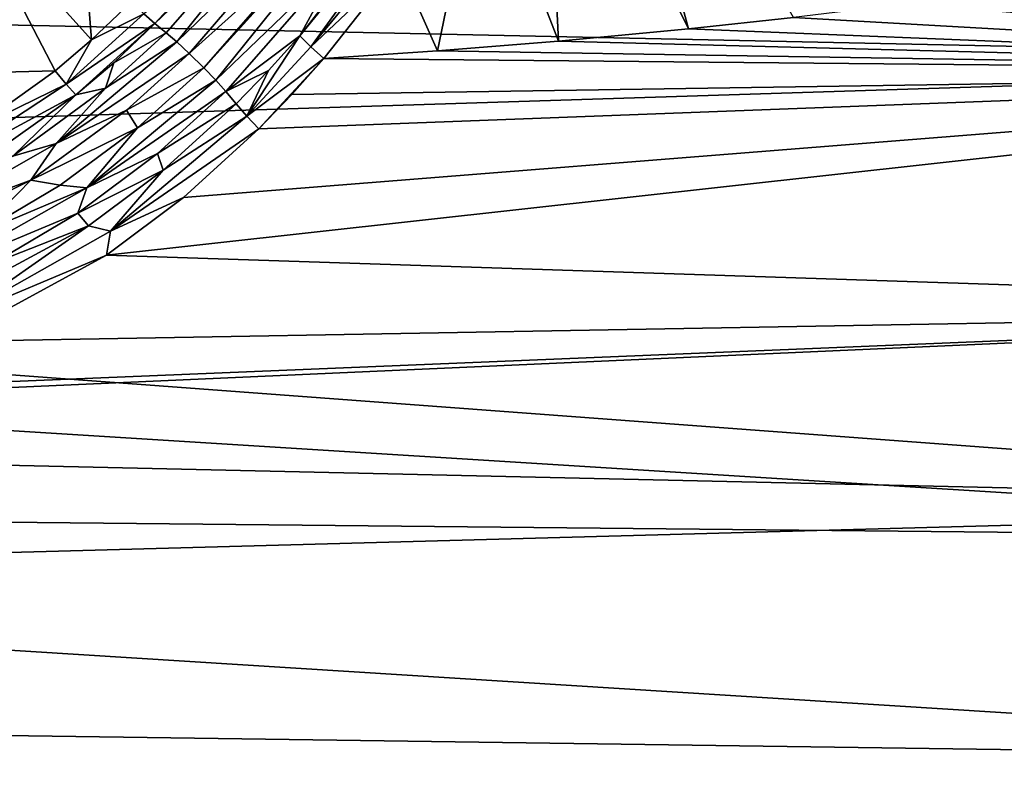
# Model space of a CAD drawing. Header units: millimetres. Extents: x -151 to 151, y -40 to 44.
# Tile 31 of 124: x -122 to -112, y -10 to -2. Entities that reach past the tile are written whole.
import ezdxf

# ---------------------------------------------------------------- set-up
doc = ezdxf.new("R2010")
doc.units = ezdxf.units.MM
doc.header["$LTSCALE"] = 45.597872
for name, color, linetype in [('280', 7, 'CONTINUOUS'), ('284', 7, 'CONTINUOUS'), ('363', 7, 'CONTINUOUS'), ('364', 7, 'CONTINUOUS'), ('381', 7, 'CONTINUOUS'), ('393', 7, 'CONTINUOUS'), ('412', 7, 'CONTINUOUS'), ('419', 7, 'CONTINUOUS'), ('443', 7, 'CONTINUOUS'), ('444', 7, 'CONTINUOUS'), ('445', 7, 'CONTINUOUS'), ('446', 7, 'CONTINUOUS'), ('447', 7, 'CONTINUOUS'), ('448', 7, 'CONTINUOUS'), ('449', 7, 'CONTINUOUS'), ('490', 7, 'CONTINUOUS'), ('540', 7, 'CONTINUOUS'), ('541', 7, 'CONTINUOUS')]:
    doc.layers.add(name, color=color, linetype=linetype)

msp = doc.modelspace()

# ---------------------------------------------------------------- linework, layer by layer
at = {"layer": '280', "color": 7, "linetype": 'CONTINUOUS', "true_color": 0xa2afbf}
for points in [[(-104.2, -2.581, -21.269), (-147.682, 0.676, -19.895), (-104.2, 2.155, -21.316), (-104.2, -2.581, -21.269)], [(-147.682, -1.653, -19.838), (-147.682, 0.676, -19.895), (-104.2, -2.581, -21.269), (-147.682, -1.653, -19.838)], [(-147.682, -3.959, -19.509), (-147.682, -1.653, -19.838), (-104.2, -2.581, -21.269), (-147.682, -3.959, -19.509)], [(-111.815, -1.794, 21.083), (-113.085, -1.971, 21.023), (-104.2, -2.684, 21.256), (-111.815, -1.794, 21.083)], [(-113.085, -1.971, 21.023), (-114.26, -2.115, 20.967), (-104.2, -2.684, 21.256), (-113.085, -1.971, 21.023)], [(-114.26, -2.115, 20.967), (-115.355, -2.234, 20.916), (-104.2, -2.684, 21.256), (-114.26, -2.115, 20.967)], [(-115.355, -2.234, 20.916), (-116.711, -2.363, 20.855), (-104.2, -2.684, 21.256), (-115.355, -2.234, 20.916)], [(-116.711, -2.363, 20.855), (-117.972, -2.463, 20.799), (-104.2, -2.684, 21.256), (-116.711, -2.363, 20.855)], [(-119.157, -2.542, 20.748), (-119.49, -2.916, 20.687), (-104.2, -2.684, 21.256), (-119.157, -2.542, 20.748)], [(-117.972, -2.463, 20.799), (-119.157, -2.542, 20.748), (-104.2, -2.684, 21.256), (-117.972, -2.463, 20.799)], [(-104.2, -7.192, -20.182), (-147.682, -3.959, -19.509), (-104.2, -2.581, -21.269), (-104.2, -7.192, -20.182)], [(-121.956, -2.671, 20.633), (-123.327, -2.706, 20.58), (-122.818, -3.285, 20.513), (-121.956, -2.671, 20.633)], [(-120.62, -3.99, 20.466), (-121.421, -4.592, 20.311), (-104.2, -2.684, 21.256), (-120.62, -3.99, 20.466)], [(-104.2, -2.684, 21.256), (-121.421, -4.592, 20.311), (-104.2, -5.156, 20.795), (-104.2, -2.684, 21.256)], [(-119.835, -3.273, 20.621), (-120.62, -3.99, 20.466), (-104.2, -2.684, 21.256), (-119.835, -3.273, 20.621)], [(-119.49, -2.916, 20.687), (-119.835, -3.273, 20.621), (-104.2, -2.684, 21.256), (-119.49, -2.916, 20.687)], [(-147.682, -6.21, -18.913), (-147.682, -3.959, -19.509), (-104.2, -7.192, -20.182), (-147.682, -6.21, -18.913)], [(-121.421, -4.592, 20.311), (-123.074, -5.491, 20.027), (-104.2, -5.156, 20.795), (-121.421, -4.592, 20.311)], [(-124.771, -6.005, 19.817), (-126.618, -6.156, 19.703), (-104.2, -5.156, 20.795), (-124.771, -6.005, 19.817)], [(-104.2, -5.156, 20.795), (-126.618, -6.156, 19.703), (-104.2, -7.556, 20.048), (-104.2, -5.156, 20.795)], [(-123.074, -5.491, 20.027), (-124.771, -6.005, 19.817), (-104.2, -5.156, 20.795), (-123.074, -5.491, 20.027)], [(-126.618, -6.156, 19.703), (-147.682, -7.117, 18.591), (-104.2, -7.556, 20.048), (-126.618, -6.156, 19.703)], [(-147.682, -8.377, -18.058), (-147.682, -6.21, -18.913), (-104.2, -7.192, -20.182), (-147.682, -8.377, -18.058)], [(-147.682, -7.117, 18.591), (-147.682, -9.24, 17.632), (-104.2, -9.852, 19.025), (-147.682, -7.117, 18.591)], [(-104.2, -7.556, 20.048), (-147.682, -7.117, 18.591), (-104.2, -9.852, 19.025), (-104.2, -7.556, 20.048)], [(-104.2, -11.451, -18.108), (-147.682, -8.377, -18.058), (-104.2, -7.192, -20.182), (-104.2, -11.451, -18.108)], [(-147.682, -10.428, -16.957), (-147.682, -8.377, -18.058), (-104.2, -11.451, -18.108), (-147.682, -10.428, -16.957)], [(-147.682, -9.24, 17.632), (-147.682, -11.237, 16.432), (-104.2, -12.013, 17.74), (-147.682, -9.24, 17.632)], [(-104.2, -9.852, 19.025), (-147.682, -9.24, 17.632), (-104.2, -12.013, 17.74), (-104.2, -9.852, 19.025)]]:
    msp.add_3dface(points, dxfattribs=at)
at = {"layer": '284', "color": 7, "linetype": 'CONTINUOUS', "true_color": 0xa2afbf}
for points in [[(-115.355, -2.234, 20.916), (-116.414, 1.686, 21.116), (-116.865, 0.845, 21.064), (-115.355, -2.234, 20.916)], [(-115.355, -2.234, 20.916), (-114.26, -2.115, 20.967), (-116.414, 1.686, 21.116), (-115.355, -2.234, 20.916)], [(-117.521, -0.276, 20.989), (-116.711, -2.363, 20.855), (-116.865, 0.845, 21.064), (-117.521, -0.276, 20.989)], [(-116.711, -2.363, 20.855), (-115.355, -2.234, 20.916), (-116.865, 0.845, 21.064), (-116.711, -2.363, 20.855)], [(-122.87, -0.917, 20.771), (-121.576, -2.348, 20.685), (-121.773, 0.13, 20.879), (-122.87, -0.917, 20.771)], [(-121.576, -2.348, 20.685), (-121.162, -1.953, 20.742), (-121.773, 0.13, 20.879), (-121.576, -2.348, 20.685)], [(-118.375, -1.551, 20.875), (-117.972, -2.463, 20.799), (-117.521, -0.276, 20.989), (-118.375, -1.551, 20.875)], [(-117.972, -2.463, 20.799), (-116.711, -2.363, 20.855), (-117.521, -0.276, 20.989), (-117.972, -2.463, 20.799)], [(-123.327, -2.706, 20.58), (-121.956, -2.671, 20.633), (-122.87, -0.917, 20.771), (-123.327, -2.706, 20.58)], [(-121.956, -2.671, 20.633), (-121.576, -2.348, 20.685), (-122.87, -0.917, 20.771), (-121.956, -2.671, 20.633)], [(-119.157, -2.542, 20.748), (-117.972, -2.463, 20.799), (-118.375, -1.551, 20.875), (-119.157, -2.542, 20.748)]]:
    msp.add_3dface(points, dxfattribs=at)
at = {"layer": '363', "color": 7, "linetype": 'CONTINUOUS', "true_color": 0xa2afbf}
for points in [[(-118.976, -1.51, 20.582), (-119.406, -2.306, 20.637), (-118.458, -1.092, 20.781), (-118.976, -1.51, 20.582)], [(-120.177, -2.885, 20.391), (-119.406, -2.306, 20.637), (-118.976, -1.51, 20.582), (-120.177, -2.885, 20.391)], [(-119.732, -2.667, 20.58), (-119.406, -2.306, 20.637), (-120.177, -2.885, 20.391), (-119.732, -2.667, 20.58)], [(-120.068, -3.014, 20.52), (-119.732, -2.667, 20.58), (-120.177, -2.885, 20.391), (-120.068, -3.014, 20.52)]]:
    msp.add_3dface(points, dxfattribs=at)
at = {"layer": '364', "color": 7, "linetype": 'CONTINUOUS', "true_color": 0xa2afbf}
for points in [[(-120.8, -2.273, 20.446), (-119.685, -0.997, 20.598), (-120.919, -2.179, 20.596), (-120.8, -2.273, 20.446)], [(-120.919, -2.179, 20.596), (-119.685, -0.997, 20.598), (-120.388, -1.606, 20.673), (-120.919, -2.179, 20.596)]]:
    msp.add_3dface(points, dxfattribs=at)
at = {"layer": '381', "color": 7, "linetype": 'CONTINUOUS', "true_color": 0xa2afbf}
for points in [[(-119.268, -0.99, 20.486), (-120.56, -2.489, 20.302), (-119.235, -1.3, 20.464), (-119.268, -0.99, 20.486)], [(-120.56, -2.489, 20.302), (-120.408, -2.638, 20.288), (-119.235, -1.3, 20.464), (-120.56, -2.489, 20.302)]]:
    msp.add_3dface(points, dxfattribs=at)
at = {"layer": '393', "color": 7, "linetype": 'CONTINUOUS', "true_color": 0xa2afbf}
for points in [[(-119.685, -0.997, 20.598), (-120.8, -2.273, 20.446), (-118.834, -0.059, 20.592), (-119.685, -0.997, 20.598)], [(-120.8, -2.273, 20.446), (-120.687, -2.369, 20.345), (-118.834, -0.059, 20.592), (-120.8, -2.273, 20.446)], [(-120.687, -2.369, 20.345), (-119.268, -0.99, 20.486), (-118.834, -0.059, 20.592), (-120.687, -2.369, 20.345)], [(-120.56, -2.489, 20.302), (-119.268, -0.99, 20.486), (-120.687, -2.369, 20.345), (-120.56, -2.489, 20.302)]]:
    msp.add_3dface(points, dxfattribs=at)
at = {"layer": '412', "color": 7, "linetype": 'CONTINUOUS', "true_color": 0xa2afbf}
for points in [[(-119.235, -1.3, 20.464), (-120.408, -2.638, 20.288), (-118.383, -0.405, 20.586), (-119.235, -1.3, 20.464)], [(-120.408, -2.638, 20.288), (-120.283, -2.766, 20.309), (-118.383, -0.405, 20.586), (-120.408, -2.638, 20.288)], [(-120.283, -2.766, 20.309), (-118.976, -1.51, 20.582), (-118.383, -0.405, 20.586), (-120.283, -2.766, 20.309)], [(-120.177, -2.885, 20.391), (-118.976, -1.51, 20.582), (-120.283, -2.766, 20.309), (-120.177, -2.885, 20.391)]]:
    msp.add_3dface(points, dxfattribs=at)
at = {"layer": '419', "color": 7, "linetype": 'CONTINUOUS', "true_color": 0xa2afbf}
for points in [[(-119.406, -2.306, 20.637), (-119.732, -2.667, 20.58), (-119.958, -3.144, 20.604), (-119.406, -2.306, 20.637)], [(-119.406, -2.306, 20.637), (-119.958, -3.144, 20.604), (-119.291, -2.42, 20.724), (-119.406, -2.306, 20.637)], [(-119.958, -3.144, 20.604), (-119.157, -2.542, 20.748), (-119.291, -2.42, 20.724), (-119.958, -3.144, 20.604)], [(-119.835, -3.273, 20.621), (-119.157, -2.542, 20.748), (-119.958, -3.144, 20.604), (-119.835, -3.273, 20.621)], [(-119.835, -3.273, 20.621), (-119.49, -2.916, 20.687), (-119.157, -2.542, 20.748), (-119.835, -3.273, 20.621)], [(-119.732, -2.667, 20.58), (-120.068, -3.014, 20.52), (-119.958, -3.144, 20.604), (-119.732, -2.667, 20.58)]]:
    msp.add_3dface(points, dxfattribs=at)
at = {"layer": '443', "color": 7, "linetype": 'CONTINUOUS', "true_color": 0xa2afbf}
for points in [[(-120.408, -2.638, 20.288), (-120.56, -2.489, 20.302), (-121.213, -3.081, 20.197), (-120.408, -2.638, 20.288)], [(-120.408, -2.638, 20.288), (-121.213, -3.081, 20.197), (-121.099, -3.263, 20.173), (-120.408, -2.638, 20.288)], [(-121.213, -3.081, 20.197), (-122.209, -3.808, 20.037), (-121.099, -3.263, 20.173), (-121.213, -3.081, 20.197)], [(-121.099, -3.263, 20.173), (-122.209, -3.808, 20.037), (-121.904, -3.862, 20.038), (-121.099, -3.263, 20.173)], [(-122.209, -3.808, 20.037), (-123.692, -4.554, 19.828), (-122.756, -4.365, 19.904), (-122.209, -3.808, 20.037)], [(-121.904, -3.862, 20.038), (-122.209, -3.808, 20.037), (-122.756, -4.365, 19.904), (-121.904, -3.862, 20.038)]]:
    msp.add_3dface(points, dxfattribs=at)
at = {"layer": '444', "color": 7, "linetype": 'CONTINUOUS', "true_color": 0xa2afbf}
for points in [[(-120.068, -3.014, 20.52), (-120.177, -2.885, 20.391), (-120.888, -3.531, 20.264), (-120.068, -3.014, 20.52)], [(-120.068, -3.014, 20.52), (-120.888, -3.531, 20.264), (-120.832, -3.706, 20.378), (-120.068, -3.014, 20.52)], [(-120.888, -3.531, 20.264), (-121.719, -4.152, 20.117), (-120.832, -3.706, 20.378), (-120.888, -3.531, 20.264)], [(-120.832, -3.706, 20.378), (-121.719, -4.152, 20.117), (-121.609, -4.286, 20.235), (-120.832, -3.706, 20.378)], [(-121.719, -4.152, 20.117), (-122.602, -4.675, 19.971), (-121.609, -4.286, 20.235), (-121.719, -4.152, 20.117)], [(-121.609, -4.286, 20.235), (-122.602, -4.675, 19.971), (-123.206, -5.148, 19.973), (-121.609, -4.286, 20.235)]]:
    msp.add_3dface(points, dxfattribs=at)
at = {"layer": '445', "color": 7, "linetype": 'CONTINUOUS', "true_color": 0xa2afbf}
for points in [[(-120.8, -2.273, 20.446), (-120.919, -2.179, 20.596), (-121.346, -2.586, 20.533), (-120.8, -2.273, 20.446)], [(-120.8, -2.273, 20.446), (-121.346, -2.586, 20.533), (-121.433, -2.852, 20.352), (-120.8, -2.273, 20.446)], [(-121.346, -2.586, 20.533), (-121.739, -2.919, 20.473), (-121.433, -2.852, 20.352), (-121.346, -2.586, 20.533)], [(-121.433, -2.852, 20.352), (-121.739, -2.919, 20.473), (-122.396, -3.56, 20.206), (-121.433, -2.852, 20.352)], [(-121.739, -2.919, 20.473), (-122.634, -3.552, 20.34), (-122.396, -3.56, 20.206), (-121.739, -2.919, 20.473)]]:
    msp.add_3dface(points, dxfattribs=at)
at = {"layer": '446', "color": 7, "linetype": 'CONTINUOUS', "true_color": 0xa2afbf}
for points in [[(-120.687, -2.369, 20.345), (-120.8, -2.273, 20.446), (-121.433, -2.852, 20.352), (-120.687, -2.369, 20.345)], [(-120.56, -2.489, 20.302), (-120.687, -2.369, 20.345), (-121.945, -3.426, 20.149), (-120.56, -2.489, 20.302)], [(-120.687, -2.369, 20.345), (-121.433, -2.852, 20.352), (-121.945, -3.426, 20.149), (-120.687, -2.369, 20.345)], [(-121.213, -3.081, 20.197), (-120.56, -2.489, 20.302), (-121.945, -3.426, 20.149), (-121.213, -3.081, 20.197)], [(-121.433, -2.852, 20.352), (-122.396, -3.56, 20.206), (-121.945, -3.426, 20.149), (-121.433, -2.852, 20.352)], [(-122.209, -3.808, 20.037), (-121.213, -3.081, 20.197), (-121.945, -3.426, 20.149), (-122.209, -3.808, 20.037)], [(-123.371, -4.24, 19.943), (-122.209, -3.808, 20.037), (-121.945, -3.426, 20.149), (-123.371, -4.24, 19.943)], [(-122.396, -3.56, 20.206), (-123.371, -4.24, 19.943), (-121.945, -3.426, 20.149), (-122.396, -3.56, 20.206)], [(-123.692, -4.554, 19.828), (-122.209, -3.808, 20.037), (-123.371, -4.24, 19.943), (-123.692, -4.554, 19.828)]]:
    msp.add_3dface(points, dxfattribs=at)
at = {"layer": '447', "color": 7, "linetype": 'CONTINUOUS', "true_color": 0xa2afbf}
for points in [[(-120.283, -2.766, 20.309), (-120.408, -2.638, 20.288), (-121.099, -3.263, 20.173), (-120.283, -2.766, 20.309)], [(-120.177, -2.885, 20.391), (-120.283, -2.766, 20.309), (-121.625, -3.889, 20.077), (-120.177, -2.885, 20.391)], [(-120.283, -2.766, 20.309), (-121.099, -3.263, 20.173), (-121.625, -3.889, 20.077), (-120.283, -2.766, 20.309)], [(-120.888, -3.531, 20.264), (-120.177, -2.885, 20.391), (-121.625, -3.889, 20.077), (-120.888, -3.531, 20.264)], [(-121.099, -3.263, 20.173), (-121.904, -3.862, 20.038), (-121.625, -3.889, 20.077), (-121.099, -3.263, 20.173)], [(-121.719, -4.152, 20.117), (-120.888, -3.531, 20.264), (-121.625, -3.889, 20.077), (-121.719, -4.152, 20.117)], [(-122.756, -4.365, 19.904), (-123.15, -4.751, 19.836), (-121.625, -3.889, 20.077), (-122.756, -4.365, 19.904)], [(-123.15, -4.751, 19.836), (-121.719, -4.152, 20.117), (-121.625, -3.889, 20.077), (-123.15, -4.751, 19.836)], [(-121.904, -3.862, 20.038), (-122.756, -4.365, 19.904), (-121.625, -3.889, 20.077), (-121.904, -3.862, 20.038)], [(-122.602, -4.675, 19.971), (-121.719, -4.152, 20.117), (-123.15, -4.751, 19.836), (-122.602, -4.675, 19.971)]]:
    msp.add_3dface(points, dxfattribs=at)
at = {"layer": '448', "color": 7, "linetype": 'CONTINUOUS', "true_color": 0xa2afbf}
for points in [[(-119.958, -3.144, 20.604), (-120.068, -3.014, 20.52), (-120.832, -3.706, 20.378), (-119.958, -3.144, 20.604)], [(-119.835, -3.273, 20.621), (-119.958, -3.144, 20.604), (-121.379, -4.341, 20.334), (-119.835, -3.273, 20.621)], [(-119.958, -3.144, 20.604), (-120.832, -3.706, 20.378), (-121.379, -4.341, 20.334), (-119.958, -3.144, 20.604)], [(-120.62, -3.99, 20.466), (-119.835, -3.273, 20.621), (-121.379, -4.341, 20.334), (-120.62, -3.99, 20.466)], [(-120.832, -3.706, 20.378), (-121.609, -4.286, 20.235), (-121.379, -4.341, 20.334), (-120.832, -3.706, 20.378)], [(-121.421, -4.592, 20.311), (-120.62, -3.99, 20.466), (-121.379, -4.341, 20.334), (-121.421, -4.592, 20.311)], [(-121.609, -4.286, 20.235), (-123.206, -5.148, 19.973), (-122.992, -5.252, 20.058), (-121.609, -4.286, 20.235)], [(-121.609, -4.286, 20.235), (-122.992, -5.252, 20.058), (-121.379, -4.341, 20.334), (-121.609, -4.286, 20.235)], [(-122.992, -5.252, 20.058), (-121.421, -4.592, 20.311), (-121.379, -4.341, 20.334), (-122.992, -5.252, 20.058)], [(-123.074, -5.491, 20.027), (-121.421, -4.592, 20.311), (-122.992, -5.252, 20.058), (-123.074, -5.491, 20.027)]]:
    msp.add_3dface(points, dxfattribs=at)
at = {"layer": '449', "color": 7, "linetype": 'CONTINUOUS', "true_color": 0xa2afbf}
for points in [[(-121.956, -2.671, 20.633), (-122.818, -3.285, 20.513), (-121.84, -2.809, 20.584), (-121.956, -2.671, 20.633)], [(-121.84, -2.809, 20.584), (-122.818, -3.285, 20.513), (-123.27, -3.748, 20.382), (-121.84, -2.809, 20.584)], [(-121.739, -2.919, 20.473), (-121.84, -2.809, 20.584), (-123.27, -3.748, 20.382), (-121.739, -2.919, 20.473)], [(-122.634, -3.552, 20.34), (-121.739, -2.919, 20.473), (-123.27, -3.748, 20.382), (-122.634, -3.552, 20.34)]]:
    msp.add_3dface(points, dxfattribs=at)
at = {"layer": '490', "color": 7, "linetype": 'CONTINUOUS', "true_color": 0xa2afbf}
for points in [[(-118.458, -1.092, 20.781), (-119.406, -2.306, 20.637), (-117.622, -0.111, 20.964), (-118.458, -1.092, 20.781)], [(-119.406, -2.306, 20.637), (-119.291, -2.42, 20.724), (-117.622, -0.111, 20.964), (-119.406, -2.306, 20.637)], [(-119.291, -2.42, 20.724), (-117.521, -0.276, 20.989), (-117.622, -0.111, 20.964), (-119.291, -2.42, 20.724)], [(-118.375, -1.551, 20.875), (-117.521, -0.276, 20.989), (-119.291, -2.42, 20.724), (-118.375, -1.551, 20.875)], [(-119.157, -2.542, 20.748), (-118.375, -1.551, 20.875), (-119.291, -2.42, 20.724), (-119.157, -2.542, 20.748)]]:
    msp.add_3dface(points, dxfattribs=at)
at = {"layer": '540', "color": 7, "linetype": 'CONTINUOUS', "true_color": 0xa2afbf}
for points in [[(-121.162, -1.953, 20.742), (-121.576, -2.348, 20.685), (-121.033, -2.078, 20.7), (-121.162, -1.953, 20.742)], [(-121.576, -2.348, 20.685), (-121.84, -2.809, 20.584), (-121.033, -2.078, 20.7), (-121.576, -2.348, 20.685)], [(-121.84, -2.809, 20.584), (-120.919, -2.179, 20.596), (-121.033, -2.078, 20.7), (-121.84, -2.809, 20.584)], [(-121.739, -2.919, 20.473), (-120.919, -2.179, 20.596), (-121.84, -2.809, 20.584), (-121.739, -2.919, 20.473)], [(-120.919, -2.179, 20.596), (-121.739, -2.919, 20.473), (-121.346, -2.586, 20.533), (-120.919, -2.179, 20.596)], [(-121.576, -2.348, 20.685), (-121.956, -2.671, 20.633), (-121.84, -2.809, 20.584), (-121.576, -2.348, 20.685)]]:
    msp.add_3dface(points, dxfattribs=at)
at = {"layer": '541', "color": 7, "linetype": 'CONTINUOUS', "true_color": 0xa2afbf}
msp.add_3dface([(-120.919, -2.179, 20.596), (-120.388, -1.606, 20.673), (-121.033, -2.078, 20.7), (-120.919, -2.179, 20.596)], dxfattribs=at)

doc.saveas('drawing.dxf')
